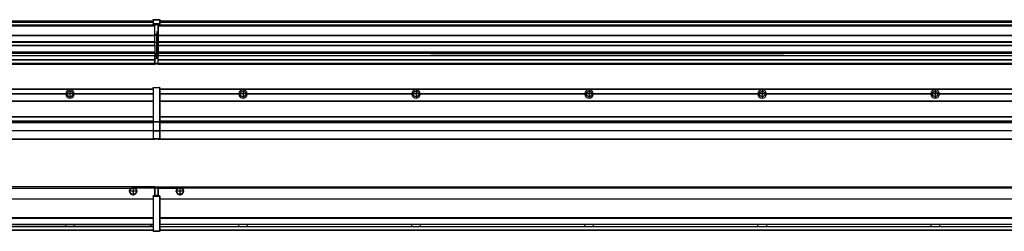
# Model space of a CAD drawing. Header units: inches. Extents: x -381 to 17828, y -418 to 176.
# Tile 21 of 37: x 1895 to 3033, y -154 to 90. Entities that reach past the tile are written whole.
import ezdxf

# ---------------------------------------------------------------- set-up
doc = ezdxf.new("R2010")
doc.units = ezdxf.units.IN
doc.linetypes.add('DOT_CENTER', pattern=[14, 12, -1, 0, -1])
doc.layers.add('1', color=7, linetype='Continuous')

# ---------------------------------------------------------------- blocks, each defined once
blk = doc.blocks.new('Modulo_izq__K__1__21', base_point=(621.1, -53.9))
at = {"color": 7, "linetype": 'Continuous'}
for p, q in [((2049.2, 11.9), (2049.3, 11.9)), ((2049.2, 11.8), (2049.2, 11.9)), ((2049.2, 11.8), (2049.2, 11.8)), ((2049.2, 11.7), (2049.2, 11.8)), ((2049.2, 11.7), (2049.2, 11.5)), ((2049.2, 11.5), (2049.4, 11.5)), ((2049.2, 11.5), (2049.2, -27.2)), ((2049.3, 12), (2049.4, 12)), ((2049.3, 11.9), (2049.3, 12)), ((2049.3, 11.9), (2049.3, 11.9)), ((2049.4, 12), (2049.4, 12)), ((2049.4, 12), (2049.4, 11.5)), ((2049.4, 12), (2056.6, 12)), ((2056.6, 11.5), (2049.4, 11.5)), ((2049.4, 11.5), (2049.4, -27.2)), ((2056.7, 12), (2056.6, 12)), ((2056.6, 12), (2056.6, 11.5)), ((2056.6, 11.5), (2056.6, -27.2)), ((2056.9, 11.5), (2056.6, 11.5)), ((2056.7, 12), (2056.7, 12)), ((2056.8, 11.9), (2056.7, 12)), ((2056.8, 11.9), (2056.8, 11.9)), ((2056.8, 11.9), (2056.8, 11.9)), ((2056.9, 11.8), (2056.8, 11.9)), ((2056.9, 11.8), (2056.9, 11.8)), ((2056.9, 11.7), (2056.9, 11.8)), ((2056.9, 11.7), (2056.9, 11.5)), ((2056.9, 11.5), (2056.9, -27.2)), ((655.2, 10.5), (2049.2, 10.5)), ((655.2, 10.2), (2049.2, 10.2)), ((1948.3, 4.8), (1758.1, 4.8)), ((1948.3, 4.5), (1758.1, 4.5)), ((1948.3, 4.2), (1758.1, 4.2)), ((1948.3, 4.8), (1948.3, 4.5)), ((1948.3, 4.5), (1948.3, 4.2)), ((1955.9, 6.1), (1955.9, 6)), ((2049.2, 4.8), (1958.1, 4.8)), ((1958.1, 4.5), (1958.1, 4.8)), ((2049.2, 4.5), (1958.1, 4.5)), ((1958.1, 4.2), (1958.1, 4.5)), ((2049.2, 4.2), (1958.1, 4.2)), ((2022.4, 10.5), (2022.5, 10.5)), ((2022.5, 10.5), (2029.9, 10.5)), ((2029.9, 10.5), (2029.9, 10.5)), ((655.2, -3.5), (2049.2, -3.5)), ((655.2, -3.8), (2049.2, -3.8)), ((2049.2, -4), (655.2, -4)), ((655.2, -21.5), (2049.2, -21.5)), ((655.2, -21.8), (2049.2, -21.8)), ((655.2, -26.7), (2049.2, -26.7)), ((655.2, -26.8), (2049.2, -26.8)), ((655.2, -28.4), (2049.2, -28.4)), ((655.2, -28.5), (2049.2, -28.5)), ((655.2, -28.7), (2049.2, -28.7)), ((2049.2, -27.2), (2049.2, -27.5)), ((2049.2, -27.2), (2049.4, -27.2)), ((2049.2, -27.5), (2049.2, -27.6)), ((2049.2, -27.5), (2049.2, -27.5)), ((2049.2, -27.5), (2049.2, -38.2)), ((2049.2, -27.6), (2049.3, -27.6)), ((2049.3, -27.6), (2049.4, -27.6)), ((2049.3, -27.6), (2049.3, -27.6)), ((2049.3, -27.6), (2049.3, -27.6)), ((2049.4, -27.2), (2049.4, -27.6)), ((2049.4, -27.2), (2056.6, -27.2)), ((2049.4, -27.6), (2049.4, -27.6)), ((2049.4, -27.6), (2056.6, -27.6)), ((2049.4, -27.6), (2049.4, -38.3)), ((2056.9, -27.2), (2056.6, -27.2)), ((2056.6, -27.2), (2056.6, -27.6)), ((2056.7, -27.6), (2056.6, -27.6)), ((2056.6, -27.6), (2056.6, -38.3)), ((2056.7, -27.6), (2056.7, -27.6)), ((2056.8, -27.6), (2056.7, -27.6)), ((2056.9, -27.5), (2056.8, -27.6)), ((2056.8, -27.6), (2056.8, -27.6)), ((2056.8, -27.6), (2056.8, -27.6)), ((2056.9, -27.2), (2056.9, -27.5)), ((2056.9, -27.5), (2056.9, -38.2)), ((2056.9, -27.5), (2056.9, -27.5)), ((2049.2, -38), (655.2, -38)), ((2049.2, -38.1), (655.2, -38.1)), ((2049.2, -38.2), (2049.2, -38.7)), ((2049.2, -38.2), (2049.2, -38.3)), ((2049.2, -38.2), (2049.2, -38.2)), ((2049.2, -38.3), (2049.3, -38.3)), ((2049.2, -38.7), (2049.4, -38.7)), ((2049.2, -38.7), (2049.2, -47)), ((2049.3, -38.3), (2049.4, -38.3)), ((2049.3, -38.3), (2049.3, -38.3)), ((2049.3, -38.3), (2049.3, -38.3)), ((2056.6, -38.3), (2049.4, -38.3)), ((2049.4, -38.3), (2049.4, -38.7)), ((2049.4, -38.3), (2049.4, -38.3)), ((2056.6, -38.7), (2049.4, -38.7)), ((2049.4, -38.7), (2049.4, -47)), ((2056.6, -38.3), (2056.6, -38.7)), ((2056.7, -38.3), (2056.6, -38.3)), ((2056.9, -38.7), (2056.6, -38.7)), ((2056.6, -38.7), (2056.6, -47)), ((2056.7, -38.3), (2056.7, -38.3)), ((2056.8, -38.3), (2056.7, -38.3)), ((2056.9, -38.2), (2056.8, -38.3)), ((2056.8, -38.3), (2056.8, -38.3)), ((2056.8, -38.3), (2056.8, -38.3)), ((2056.9, -38.2), (2056.9, -38.7)), ((2056.9, -38.2), (2056.9, -38.2)), ((2056.9, -38.7), (2056.9, -47)), ((655.2, -47.5), (2049.4, -47.5)), ((655.2, -48), (2051.2, -48)), ((2049.2, -47), (2049.4, -47)), ((2049.2, -47), (2049.2, -47.3)), ((2049.2, -47.3), (2049.2, -47.4)), ((2049.2, -47.3), (2049.2, -47.3)), ((2049.2, -47.4), (2049.3, -47.5)), ((2049.2, -47.4), (2049.2, -47.4)), ((2049.3, -47.5), (2049.4, -47.5)), ((2049.3, -47.5), (2049.3, -47.5)), ((2049.3, -47.5), (2049.3, -47.5)), ((2049.4, -47), (2056.6, -47)), ((2049.4, -47), (2049.4, -47.5)), ((2049.4, -47.5), (2056.6, -47.5)), ((2049.4, -47.5), (2049.4, -47.5)), ((2051.2, -47.5), (2051.2, -48)), ((2056.9, -47), (2056.6, -47)), ((2056.6, -47), (2056.6, -47.5)), ((2056.7, -47.5), (2056.6, -47.5)), ((2056.7, -47.5), (2056.7, -47.5)), ((2056.8, -47.5), (2056.7, -47.5)), ((2056.8, -47.4), (2056.8, -47.5)), ((2056.9, -47.4), (2056.8, -47.4)), ((2056.8, -47.5), (2056.8, -47.5)), ((2056.9, -47), (2056.9, -47.3)), ((2056.9, -47.3), (2056.9, -47.4)), ((2056.9, -47.3), (2056.9, -47.3))]:
    blk.add_line(p, q, dxfattribs=at)
blk.add_circle((1953.2, 4.5), 3.15, dxfattribs=at)
for start, end in [(3.5101, 176.4899), (183.5101, 356.4899)]:
    blk.add_arc((1953.2, 4.5), 4.9, start, end, dxfattribs=at)
at = {"layer": '1', "color": 2, "linetype": 'DOT_CENTER'}
for p, q in [((1957.3, 4.5), (1949, 4.5)), ((1953.2, 8.6), (1953.2, 0.3))]:
    blk.add_line(p, q, dxfattribs=at)
blk = doc.blocks.new('Modulos_intermedio__FL-14___23', base_point=(2055.2, -48))
at = {"color": 7, "linetype": 'Continuous'}
for p, q in [((2056.9, 10.5), (3449.2, 10.5)), ((2056.9, 10.2), (3449.2, 10.2)), ((2148.3, 4.8), (2056.9, 4.8)), ((2148.3, 4.5), (2056.9, 4.5)), ((2148.3, 4.2), (2056.9, 4.2)), ((2076.4, 10.5), (2076.5, 10.5)), ((2076.5, 10.5), (2083.9, 10.5)), ((2083.9, 10.5), (2083.9, 10.5)), ((2148.3, 4.5), (2148.3, 4.8)), ((2148.3, 4.2), (2148.3, 4.5)), ((2150.5, 6.1), (2150.4, 6)), ((2150.4, 2.9), (2150.5, 2.9)), ((2348.3, 4.8), (2158.1, 4.8)), ((2158.1, 4.8), (2158.1, 4.5)), ((2158.1, 4.5), (2158.1, 4.2)), ((2348.3, 4.5), (2158.1, 4.5)), ((2348.3, 4.2), (2158.1, 4.2)), ((2348.3, 4.5), (2348.3, 4.8)), ((2348.3, 4.2), (2348.3, 4.5)), ((2548.3, 4.8), (2358.1, 4.8)), ((2358.1, 4.8), (2358.1, 4.5)), ((2548.3, 4.5), (2358.1, 4.5)), ((2358.1, 4.5), (2358.1, 4.2)), ((2548.3, 4.2), (2358.1, 4.2)), ((2548.3, 4.5), (2548.3, 4.8)), ((2548.3, 4.2), (2548.3, 4.5)), ((2558.1, 4.8), (2748.3, 4.8)), ((2558.1, 4.8), (2558.1, 4.5)), ((2748.3, 4.5), (2558.1, 4.5)), ((2558.1, 4.5), (2558.1, 4.2)), ((2748.3, 4.2), (2558.1, 4.2)), ((2748.3, 4.5), (2748.3, 4.8)), ((2748.3, 4.2), (2748.3, 4.5)), ((2758.1, 4.8), (2758.1, 4.5)), ((2758.1, 4.8), (2948.3, 4.8)), ((2948.3, 4.5), (2758.1, 4.5)), ((2758.1, 4.5), (2758.1, 4.2)), ((2948.3, 4.2), (2758.1, 4.2)), ((2948.3, 4.5), (2948.3, 4.8)), ((2948.3, 4.2), (2948.3, 4.5)), ((2958.1, 4.5), (2958.1, 4.8)), ((3148.3, 4.8), (2958.1, 4.8)), ((3148.3, 4.5), (2958.1, 4.5)), ((2958.1, 4.2), (2958.1, 4.5)), ((3148.3, 4.2), (2958.1, 4.2)), ((2056.9, -3.5), (3449.2, -3.5)), ((2056.9, -3.8), (3449.2, -3.8)), ((3449.2, -4), (2056.9, -4)), ((2056.9, -21.5), (3449.2, -21.5)), ((2056.9, -21.8), (3449.2, -21.8)), ((2056.9, -26.7), (3449.2, -26.7)), ((2056.9, -26.8), (3449.2, -26.8)), ((2056.9, -28.4), (3449.2, -28.4)), ((2056.9, -28.5), (3449.2, -28.5)), ((2056.9, -28.7), (3449.2, -28.7)), ((3449.2, -38), (2056.9, -38)), ((3449.2, -38.1), (2056.9, -38.1)), ((2055.2, -47.5), (2055.2, -48)), ((2055.2, -48), (3451.2, -48)), ((2056.6, -47.5), (3449.4, -47.5))]:
    blk.add_line(p, q, dxfattribs=at)
for centre in [(2153.2, 4.5), (2353.2, 4.5), (2553.2, 4.5), (2753.2, 4.5), (2953.2, 4.5)]:
    blk.add_circle(centre, 3.15, dxfattribs=at)
for centre, start, end in [((2153.2, 4.5), 3.5101, 176.4899), ((2153.2, 4.5), 183.5101, 356.4899), ((2353.2, 4.5), 3.5101, 176.4899), ((2353.2, 4.5), 183.5101, 356.4899), ((2553.2, 4.5), 3.5101, 176.4899), ((2553.2, 4.5), 183.5101, 356.4899), ((2753.2, 4.5), 3.5101, 176.4899), ((2753.2, 4.5), 183.5101, 356.4899), ((2953.2, 4.5), 3.5101, 176.4899), ((2953.2, 4.5), 183.5101, 356.4899)]:
    blk.add_arc(centre, 4.9, start, end, dxfattribs=at)
at = {"layer": '1', "color": 2, "linetype": 'DOT_CENTER'}
for p, q in [((2157.3, 4.5), (2149, 4.5)), ((2153.2, 8.6), (2153.2, 0.3)), ((2357.3, 4.5), (2349, 4.5)), ((2353.2, 8.6), (2353.2, 0.3)), ((2557.3, 4.5), (2549, 4.5)), ((2553.2, 8.6), (2553.2, 0.3)), ((2757.3, 4.5), (2749, 4.5)), ((2753.2, 8.6), (2753.2, 0.3)), ((2957.3, 4.5), (2949, 4.5)), ((2953.2, 8.6), (2953.2, 0.3))]:
    blk.add_line(p, q, dxfattribs=at)
blk = doc.blocks.new('F-168__30', base_point=(621.1, -76))
for name, p in [('Modulo_izq__K__1__21', (621.1, -53.9)), ('Modulos_intermedio__FL-14___23', (2055.2, -48))]:
    blk.add_blockref(name, p)
blk = doc.blocks.new('Alzado2', base_point=(2889, -32))
blk.add_blockref('F-168__30', (621.1, -76))
blk = doc.blocks.new('Modulo_izq__K__1__41', base_point=(621.1, 39))
at = {"color": 7, "linetype": 'Continuous'}
for p, q in [((655.2, 89), (2049.2, 89)), ((655.2, 89), (2049.2, 89)), ((655.2, 88.4), (2049.2, 88.4)), ((655.2, 88), (2049.2, 88)), ((655.2, 87.7), (2049.2, 87.7)), ((2051.2, 84), (662.7, 84)), ((762.2, 84), (2051.2, 84)), ((780.9, 83.5), (2051.2, 83.5)), ((2049.2, 90.4), (2049.3, 90.4)), ((2049.2, 90.3), (2049.2, 90.4)), ((2049.2, 90.3), (2049.3, 90.3)), ((2049.2, 90.2), (2049.2, 90.3)), ((2049.2, 90.3), (2049.2, 90.3)), ((2049.2, 90.2), (2049.2, 90.3)), ((2049.2, 90.2), (2049.2, 90.2)), ((2049.2, 90.2), (2049.2, 90.2)), ((2049.2, 90.2), (2049.2, 90.2)), ((2049.2, 90.2), (2049.2, 85.3)), ((2049.2, 85.5), (2049.3, 85.5)), ((2049.2, 85.4), (2049.2, 85.5)), ((2049.3, 85.4), (2049.2, 85.4)), ((2049.2, 85.4), (2049.3, 85.4)), ((2049.2, 85.3), (2049.2, 85.4)), ((2049.2, 85.4), (2049.2, 85.4)), ((2049.2, 85.3), (2049.2, 85.4)), ((2049.2, 85.3), (2049.2, 85.3)), ((2049.2, 85.2), (2049.2, 85.3)), ((2049.2, 85.3), (2049.2, 85.2)), ((2049.2, 85.2), (2049.2, 85)), ((2049.2, 85), (2049.2, 84.7)), ((2049.2, 85), (2049.4, 85)), ((2049.2, 84.7), (2049.2, 84.7)), ((2049.2, 84.6), (2049.2, 84.7)), ((2049.2, 84.6), (2049.2, 84.6)), ((2049.3, 84.5), (2049.2, 84.6)), ((2049.3, 90.5), (2049.4, 90.5)), ((2049.3, 90.4), (2049.3, 90.5)), ((2049.3, 90.4), (2049.4, 90.4)), ((2049.3, 90.3), (2049.3, 90.4)), ((2049.3, 90.4), (2049.3, 90.4)), ((2049.3, 90.3), (2049.3, 90.3)), ((2049.3, 85.5), (2049.4, 85.6)), ((2049.3, 85.5), (2049.3, 85.4)), ((2049.3, 85.5), (2049.4, 85.5)), ((2049.3, 85.4), (2049.3, 85.5)), ((2049.3, 85.5), (2049.3, 85.5)), ((2049.3, 85.5), (2049.3, 85.5)), ((2049.3, 85.4), (2049.3, 85.4)), ((2049.3, 84.5), (2049.3, 84.5)), ((2049.3, 84.5), (2049.3, 84.5)), ((2049.4, 84.5), (2049.3, 84.5)), ((2049.4, 90.5), (2049.4, 90.4)), ((2049.4, 90.5), (2056.6, 90.5)), ((2049.4, 90.5), (2049.4, 90.5)), ((2049.4, 90.4), (2049.4, 90.4)), ((2049.4, 90.4), (2056.6, 90.4)), ((2049.4, 90.4), (2049.4, 85.6)), ((2056.6, 85.6), (2049.4, 85.6)), ((2049.4, 85.6), (2049.4, 85.5)), ((2049.4, 85.6), (2049.4, 85.6)), ((2049.4, 85.5), (2056.6, 85.5)), ((2049.4, 85.5), (2049.4, 85.5)), ((2049.4, 85.5), (2049.4, 85)), ((2049.4, 85), (2051.2, 85)), ((2049.4, 85), (2049.4, 84.5)), ((2049.4, 84.5), (2049.4, 84.5)), ((2049.4, 84.5), (2051.2, 84.5)), ((2051.2, 85), (2054.9, 85)), ((2051.2, 85), (2051.2, 84)), ((2051.2, 84), (2051.2, 83.5)), ((2051.2, 72.4), (2051.2, 83.5)), ((2054.9, 85), (2054.9, 77.4)), ((2054.9, 85), (2056.6, 85)), ((2054.9, 84.5), (2056.6, 84.5)), ((2056.7, 90.5), (2056.6, 90.5)), ((2056.6, 90.5), (2056.6, 90.4)), ((2056.7, 90.4), (2056.6, 90.4)), ((2056.6, 90.4), (2056.6, 85.6)), ((2056.6, 85.6), (2056.6, 85.5)), ((2056.7, 85.6), (2056.6, 85.6)), ((2056.7, 85.5), (2056.6, 85.5)), ((2056.6, 85.5), (2056.6, 85)), ((2056.6, 85), (2056.6, 84.5)), ((2056.9, 85), (2056.6, 85)), ((2056.6, 84.5), (2056.7, 84.5)), ((2056.7, 90.5), (2056.7, 90.5)), ((2056.8, 90.4), (2056.7, 90.5)), ((2056.7, 90.4), (2056.7, 90.4)), ((2056.8, 90.3), (2056.7, 90.4)), ((2056.7, 85.5), (2056.7, 85.6)), ((2056.7, 85.5), (2056.8, 85.4)), ((2056.7, 85.5), (2056.7, 85.5)), ((2056.8, 85.4), (2056.7, 85.5)), ((2056.8, 85.5), (2056.7, 85.5)), ((2056.7, 84.5), (2056.8, 84.5)), ((2056.7, 84.5), (2056.7, 84.5)), ((2056.8, 90.4), (2056.8, 90.4)), ((2056.8, 90.4), (2056.8, 90.4)), ((2056.9, 90.3), (2056.8, 90.4)), ((2056.8, 90.3), (2056.8, 90.3)), ((2056.8, 90.3), (2056.8, 90.3)), ((2056.9, 90.2), (2056.8, 90.3)), ((2056.8, 85.5), (2056.8, 85.5)), ((2056.8, 85.5), (2056.8, 85.5)), ((2056.9, 85.4), (2056.8, 85.5)), ((2056.8, 85.4), (2056.8, 85.4)), ((2056.8, 85.4), (2056.8, 85.4)), ((2056.8, 85.4), (2056.8, 85.4)), ((2056.9, 85.3), (2056.8, 85.4)), ((2056.8, 84.6), (2056.9, 84.6)), ((2056.8, 84.5), (2056.8, 84.6)), ((2056.8, 84.5), (2056.8, 84.5)), ((2056.9, 90.3), (2056.9, 90.3)), ((2056.9, 90.2), (2056.9, 90.3)), ((2056.9, 90.2), (2056.9, 90.2)), ((2056.9, 90.2), (2056.9, 85.3)), ((2056.9, 90.2), (2056.9, 90.2)), ((2056.9, 90.2), (2056.9, 90.2)), ((2056.9, 85.4), (2056.9, 85.4)), ((2056.9, 85.3), (2056.9, 85.4)), ((2056.9, 85.3), (2056.9, 85.3)), ((2056.9, 85.2), (2056.9, 85.3)), ((2056.9, 85.3), (2056.9, 85.2)), ((2056.9, 85.2), (2056.9, 85)), ((2056.9, 85), (2056.9, 84.7)), ((2056.9, 84.7), (2056.9, 84.7)), ((2056.9, 84.6), (2056.9, 84.7)), ((791.4, 72.4), (2051.2, 72.4)), ((791.4, 72.2), (2051.2, 72.2)), ((2053.4, 73.5), (2051.2, 73.5)), ((2053.4, 73), (2051.2, 73)), ((2051.2, 72.5), (2053.4, 72.5)), ((2051.2, 72.4), (2051.2, 72.2)), ((2051.2, 64.8), (2051.2, 72.2)), ((2054.9, 76.4), (2053.4, 76.4)), ((2053.4, 76.4), (2053.4, 73.5)), ((2053.4, 73), (2053.4, 73.5)), ((2053.4, 73.5), (2053.7, 73.5)), ((2053.4, 73), (2053.4, 72.5)), ((2053.7, 72.5), (2053.4, 72.5)), ((2053.4, 72.5), (2053.4, 64)), ((2053.7, 76.4), (2053.7, 73.5)), ((2053.7, 76.3), (2054.9, 76.3)), ((2053.7, 73.2), (2053.7, 73.5)), ((2053.7, 73.2), (2053.7, 73.2)), ((2053.7, 73.2), (2053.7, 72.5)), ((2053.7, 64), (2053.7, 72.5)), ((2054.9, 79.7), (2055.2, 79.6)), ((2054.9, 78.1), (2055.2, 78.1)), ((2054.9, 77.6), (2055.2, 77.6)), ((2054.9, 77.4), (2055.2, 77.4)), ((2054.9, 76.4), (2055.2, 76.5)), ((2054.9, 76.3), (2054.9, 76.4)), ((2054.9, 64), (2054.9, 76.3)), ((2055.2, 76.3), (2054.9, 76.3)), ((2051.2, 64.8), (791.4, 64.8)), ((791.4, 64.5), (2051.2, 64.5)), ((791.4, 60.9), (2051.2, 60.9)), ((791.4, 60.4), (2051.2, 60.4)), ((2051.2, 64.8), (2051.2, 64.5)), ((2051.2, 60.9), (2051.2, 64.5)), ((2053.4, 64), (2051.2, 64)), ((2051.2, 60.9), (2051.2, 60.4)), ((2051.2, 60.4), (2051.2, 59.4)), ((2051.2, 59.4), (2051.2, 53.1)), ((2053.4, 64), (2053.7, 64)), ((2053.4, 51), (2053.4, 64)), ((2053.7, 64), (2054.9, 64)), ((2053.7, 51), (2053.7, 64)), ((2054.9, 49.6), (2054.9, 64)), ((2055.2, 64), (2054.9, 64)), ((762.4, 49.2), (2051.2, 49.2)), ((762.4, 49.2), (2051.2, 49.2)), ((777.7, 53.1), (2051.2, 53.1)), ((2051.2, 51.5), (777.7, 51.5)), ((2051.1, 44.5), (2051.1, 47.6)), ((2051.1, 47.6), (2051.2, 47.6)), ((2051.2, 53.1), (2051.2, 51.5)), ((2051.2, 51.5), (2051.2, 51.4)), ((2051.2, 51.4), (2051.2, 49.2)), ((2053.4, 51), (2051.2, 51)), ((2053.4, 50), (2051.2, 50)), ((2051.2, 49.2), (2051.2, 49.2)), ((2051.2, 47.6), (2051.2, 49.2)), ((2053.4, 49), (2051.2, 49)), ((2053.4, 47.9), (2051.2, 47.9)), ((2051.2, 46), (2051.2, 47.6)), ((2051.2, 46), (2053.4, 46)), ((2051.2, 46), (2051.2, 40)), ((2053.4, 50), (2053.4, 51)), ((2053.4, 51), (2053.7, 51)), ((2053.4, 50), (2053.4, 49)), ((2053.7, 49), (2053.4, 49)), ((2053.4, 47.9), (2053.4, 49)), ((2053.4, 46), (2053.4, 47.9)), ((2053.4, 47.9), (2053.5, 47.9)), ((2053.4, 46), (2054.9, 46)), ((2053.5, 47.9), (2053.6, 47.8)), ((2053.6, 47.8), (2053.7, 47.8)), ((2053.7, 49.7), (2053.7, 51)), ((2053.7, 49.7), (2053.7, 49)), ((2053.7, 49.6), (2054.9, 49.6)), ((2053.7, 47.7), (2053.7, 49)), ((2053.7, 48.9), (2054.9, 48.9)), ((2053.7, 47.8), (2053.7, 47.7)), ((2053.7, 46), (2053.7, 47.7)), ((2054.9, 48.9), (2054.9, 49.6)), ((2055.2, 49.6), (2054.9, 49.6)), ((2054.9, 48.9), (2055.2, 48.8)), ((2054.9, 48.9), (2054.9, 47.3)), ((2054.9, 47.3), (2054.9, 46)), ((2055.2, 45.9), (2054.9, 46)), ((655.2, 39.5), (2051.1, 39.5)), ((655.2, 39.2), (2051.1, 39.2)), ((655.2, 39), (2051.1, 39)), ((662.7, 44.5), (2051.1, 44.5)), ((662.7, 44), (2051.1, 44)), ((662.7, 40), (2051.1, 40)), ((2051.1, 45.5), (2051.2, 45.5)), ((2051.1, 44.5), (2051.2, 44.5)), ((2051.1, 44.5), (2051.1, 44)), ((2051.1, 40), (2051.1, 44)), ((2051.2, 40.5), (2051.1, 40.5)), ((2051.1, 40), (2051.1, 39.5)), ((2051.1, 39.2), (2051.1, 39.5)), ((2051.1, 39.2), (2051.1, 39)), ((2051.2, 40), (2051.2, 39.5)), ((2051.2, 40), (2054.6, 40)), ((2051.2, 39.5), (2054.6, 39.5)), ((2055.2, 45.1), (2054.6, 44.9)), ((2054.6, 44.9), (2054.6, 40)), ((2054.9, 40), (2054.6, 40)), ((2054.6, 40), (2054.6, 39.5)), ((2054.9, 45), (2055.2, 45.1)), ((2054.9, 45), (2054.9, 40)), ((2054.9, 44.8), (2055.2, 44.9)), ((2054.9, 41.3), (2055.2, 41.4)), ((2054.9, 40.8), (2055.2, 40.9)), ((2054.9, 40), (2054.9, 39.7))]:
    blk.add_line(p, q, dxfattribs=at)
for centre, start, end in [((2053.4, 73.2), 270, 0), ((2053.4, 49.7), 0, 90), ((2054.6, 39.7), 270, 0)]:
    blk.add_arc(centre, 0.25, start, end, dxfattribs=at)
blk = doc.blocks.new('Modulos_intermedio__FL-14___43', base_point=(2055.2, 39))
at = {"color": 7, "linetype": 'Continuous'}
for p, q in [((2055.2, 84.5), (2055.2, 84)), ((2055.2, 84), (2055.2, 84)), ((2055.2, 84), (2055.2, 83.5)), ((2055.2, 84), (3451.2, 84)), ((3451.2, 84), (2055.2, 84)), ((2055.2, 83.5), (2055.2, 72.4)), ((2055.2, 83.5), (3451.2, 83.5)), ((2056.9, 89), (3449.2, 89)), ((2056.9, 89), (3449.2, 89)), ((2056.9, 88.4), (3449.2, 88.4)), ((2056.9, 88), (3449.2, 88)), ((2056.9, 87.7), (3449.2, 87.7)), ((2055.2, 72.4), (2055.2, 72.2)), ((2055.2, 72.4), (3451.2, 72.4)), ((2055.2, 72.2), (3451.2, 72.2)), ((2055.2, 72.2), (2055.2, 64.8)), ((3451.2, 64.8), (2055.2, 64.8)), ((2055.2, 64.8), (2055.2, 64.5)), ((2055.2, 64.5), (2055.2, 60.9)), ((2055.2, 64.5), (3451.2, 64.5)), ((2055.2, 60.9), (2055.2, 60.4)), ((2055.2, 60.9), (3451.2, 60.9)), ((2055.2, 60.4), (3451.2, 60.4)), ((2055.2, 60.4), (2055.2, 59.4)), ((2055.2, 59.4), (2055.2, 53.1)), ((2055.2, 53.1), (2055.2, 51.5)), ((2055.2, 53.1), (3451.2, 53.1)), ((3451.2, 51.5), (2055.2, 51.5)), ((2055.2, 51.5), (2055.2, 51.4)), ((2055.2, 51.4), (2055.2, 49.2)), ((2055.2, 49.2), (2055.2, 49.2)), ((2055.2, 44.5), (2055.2, 49.2)), ((2055.2, 49.2), (2369.4, 49.2)), ((2055.2, 49.2), (2369.4, 49.2)), ((2369.4, 49.2), (2378.2, 49.2)), ((2369.4, 49.2), (2369.4, 49.2)), ((2378.2, 49.2), (2369.4, 49.2)), ((2369.4, 49.2), (2378.2, 49.2)), ((2369.4, 49.2), (2369.4, 49.2)), ((2378.2, 49.2), (2378.2, 49.2)), ((2378.2, 49.2), (2378.2, 49.2)), ((2569.4, 49.2), (2378.2, 49.2)), ((2378.2, 49.2), (2569.4, 49.2)), ((2569.4, 49.2), (2569.4, 49.2)), ((2578.2, 49.2), (2569.4, 49.2)), ((2569.4, 49.2), (2578.2, 49.2)), ((2569.4, 49.2), (2578.2, 49.2)), ((2569.4, 49.2), (2569.4, 49.2)), ((2578.2, 49.2), (2578.2, 49.2)), ((2578.2, 49.2), (2578.2, 49.2)), ((2769.4, 49.2), (2578.2, 49.2)), ((2578.2, 49.2), (2769.4, 49.2)), ((2769.4, 49.2), (2778.2, 49.2)), ((2769.4, 49.2), (2778.2, 49.2)), ((2778.2, 49.2), (2769.4, 49.2)), ((2769.4, 49.2), (2769.4, 49.2)), ((2769.4, 49.2), (2769.4, 49.2)), ((2778.2, 49.2), (2778.2, 49.2)), ((2778.2, 49.2), (2778.2, 49.2)), ((2778.2, 49.2), (3451.2, 49.2)), ((2778.2, 49.2), (3451.2, 49.2)), ((2055.2, 44.5), (2055.2, 44)), ((2055.2, 44.5), (3451.1, 44.5)), ((2055.2, 40), (2055.2, 44)), ((2055.2, 44), (3451.1, 44)), ((2055.2, 40), (2055.2, 39.5)), ((2055.2, 40), (3451.1, 40)), ((2055.2, 39.5), (2055.2, 39.2)), ((2055.2, 39.5), (3451.1, 39.5)), ((2055.2, 39.2), (2055.2, 39)), ((2055.2, 39.2), (3451.1, 39.2)), ((2055.2, 39), (3451.1, 39))]:
    blk.add_line(p, q, dxfattribs=at)
blk = doc.blocks.new('F-168__50', base_point=(621.1, 39))
for name, p in [('Modulo_izq__K__1__41', (621.1, 39)), ('Modulos_intermedio__FL-14___43', (2055.2, 39))]:
    blk.add_blockref(name, p)
blk = doc.blocks.new('Inferior2', base_point=(2889, 64.7))
blk.add_blockref('F-168__50', (621.1, 39))
blk = doc.blocks.new('Modulo_izq__K__1__59', base_point=(621.1, -154.5))
at = {"color": 7, "linetype": 'Continuous'}
for p, q in [((2051.1, -103), (655.2, -103)), ((655.2, -104.5), (2023.8, -104.5)), ((2023.8, -104.5), (2024.7, -104)), ((2024.7, -104), (2026.2, -103.7)), ((2026.2, -103.7), (2027.6, -104)), ((2027.6, -104), (2028.6, -104.5)), ((2051.1, -104.5), (2028.6, -104.5)), ((2049.2, -113.6), (2049.3, -113.5)), ((2049.2, -113.6), (2049.2, -113.6)), ((2049.2, -113.7), (2049.2, -113.6)), ((2049.2, -113.7), (2049.2, -114)), ((2049.2, -113.7), (2049.2, -113.7)), ((2049.3, -113.5), (2049.4, -113.5)), ((2049.3, -113.5), (2049.3, -113.5)), ((2049.3, -113.5), (2049.3, -113.5)), ((2049.4, -113.5), (2049.4, -114)), ((2051.2, -113.5), (2049.4, -113.5)), ((2049.4, -113.5), (2049.4, -113.5)), ((2051.1, -104.5), (2051.1, -103)), ((2051.2, -104.5), (2051.1, -104.5)), ((2051.1, -111.6), (2051.1, -104.5)), ((2051.2, -105.5), (2051.1, -105.5)), ((2051.1, -109.5), (2051.2, -109.5)), ((2051.2, -111.6), (2051.1, -111.6)), ((2051.2, -103.5), (2051.2, -104)), ((2054.6, -103.5), (2051.2, -103.5)), ((2051.2, -104), (2051.2, -111.6)), ((2051.2, -104), (2054.6, -104)), ((2051.2, -113.5), (2051.2, -111.6)), ((2054.6, -113), (2051.2, -113)), ((2054.9, -113.5), (2051.2, -113.5)), ((2054.6, -103.5), (2054.6, -104)), ((2054.6, -104), (2054.6, -113)), ((2054.9, -104), (2054.6, -104)), ((2054.6, -113), (2054.6, -113.5)), ((2054.9, -113), (2054.6, -113)), ((2054.9, -103.7), (2054.9, -104)), ((2054.9, -104), (2054.9, -113)), ((2054.9, -104.8), (2055.2, -104.9)), ((2054.9, -106.5), (2055.2, -106.5)), ((2054.9, -107.5), (2055.2, -107.5)), ((2054.9, -111.9), (2055.2, -112)), ((2054.9, -113), (2054.9, -113.3)), ((2054.9, -113.3), (2054.9, -113.5)), ((2056.6, -113.5), (2054.9, -113.5)), ((2056.7, -113.5), (2056.6, -113.5)), ((2056.6, -113.5), (2056.6, -114)), ((2056.7, -113.5), (2056.7, -113.5)), ((2056.8, -113.5), (2056.7, -113.5)), ((2056.8, -113.5), (2056.8, -113.5)), ((2056.8, -113.6), (2056.8, -113.5)), ((2056.9, -113.6), (2056.8, -113.6)), ((2056.9, -113.7), (2056.9, -113.6)), ((2056.9, -113.7), (2056.9, -114)), ((2056.9, -113.7), (2056.9, -113.7)), ((655.2, -116.7), (2049.2, -116.7)), ((655.2, -117), (2049.2, -117)), ((2049.2, -117.2), (655.2, -117.2)), ((2049.2, -114), (2049.2, -154)), ((2049.2, -114), (2049.4, -114)), ((2056.6, -114), (2049.4, -114)), ((2049.4, -114), (2049.4, -154)), ((2056.6, -114), (2056.6, -154)), ((2056.9, -114), (2056.6, -114)), ((2056.9, -114), (2056.9, -154)), ((2049.2, -138.7), (655.2, -138.7)), ((2049.2, -139), (655.2, -139)), ((655.2, -139.2), (2049.2, -139.2)), ((655.2, -146), (2049.2, -146)), ((655.2, -146.2), (2049.2, -146.2)), ((1948.3, -146.3), (1948.3, -146.2)), ((1948.3, -146.5), (1948.3, -146.3)), ((1948.3, -147.2), (1948.3, -146.5)), ((1948.3, -148), (1948.3, -147.2)), ((1958.1, -146.2), (1958.1, -146.3)), ((1958.1, -146.3), (1958.1, -146.6)), ((1958.1, -146.6), (1958.1, -147.2)), ((1958.1, -147.2), (1958.1, -147.6)), ((1958.1, -147.6), (1958.1, -148.5)), ((2046.2, -146.4), (2046.5, -146.2)), ((2046.2, -146.7), (2046.2, -146.4)), ((2046.2, -146.7), (2046.2, -147.2)), ((2046.2, -147.2), (2046.2, -148.2)), ((2046.6, -146.2), (2046.6, -146.3)), ((2046.6, -146.3), (2046.6, -147)), ((2046.6, -147), (2046.6, -148.7)), ((655.2, -148.7), (2049.2, -148.7)), ((2049.2, -149), (655.2, -149)), ((655.2, -152.7), (2049.2, -152.7)), ((655.2, -153), (2049.2, -153)), ((1948.3, -148.6), (1948.3, -148)), ((1948.3, -148.7), (1948.3, -148.6)), ((1958.1, -148.5), (1958.1, -148.6)), ((1958.1, -148.6), (1958.1, -148.7)), ((2046.2, -148.2), (2046.2, -148.5)), ((2046.2, -148.5), (2046.5, -148.7)), ((2046.6, -148.7), (2046.6, -148.7)), ((2049.2, -154), (2049.4, -154)), ((2049.2, -154), (2049.2, -154.2)), ((2049.2, -154.2), (2049.2, -154.3)), ((2049.2, -154.3), (2049.2, -154.4)), ((2049.2, -154.3), (2049.2, -154.3)), ((2049.2, -154.4), (2049.3, -154.4)), ((2049.3, -154.4), (2049.3, -154.5)), ((2049.3, -154.4), (2049.3, -154.4)), ((2049.3, -154.5), (2049.4, -154.5)), ((2049.4, -154), (2049.4, -154.5)), ((2049.4, -154), (2056.6, -154)), ((2049.4, -154.5), (2049.4, -154.5)), ((2056.6, -154.5), (2049.4, -154.5)), ((2056.9, -154), (2056.6, -154)), ((2056.6, -154), (2056.6, -154.5)), ((2056.7, -154.5), (2056.6, -154.5)), ((2056.8, -154.4), (2056.7, -154.5)), ((2056.7, -154.5), (2056.7, -154.5)), ((2056.9, -154.3), (2056.8, -154.4)), ((2056.8, -154.4), (2056.8, -154.4)), ((2056.8, -154.4), (2056.8, -154.4)), ((2056.9, -154), (2056.9, -154.2)), ((2056.9, -154.2), (2056.9, -154.3)), ((2056.9, -154.3), (2056.9, -154.3))]:
    blk.add_line(p, q, dxfattribs=at)
for radius in [4, 3.7]:
    blk.add_circle((2026.2, -108), radius, dxfattribs=at)
for centre, radius, start, end in [((2026.2, -108), 4.25, 124.5603, 55.4397), ((2054.6, -103.7), 0.25, 0, 90)]:
    blk.add_arc(centre, radius, start, end, dxfattribs=at)
at = {"layer": '1', "color": 2, "linetype": 'DOT_CENTER'}
for p, q in [((2031.2, -108), (2021.2, -108)), ((2026.2, -103), (2026.2, -113))]:
    blk.add_line(p, q, dxfattribs=at)
blk = doc.blocks.new('Modulos_intermedio__FL-14___61', base_point=(2055.2, -154.5))
at = {"color": 7, "linetype": 'Continuous'}
for p, q in [((2055.2, -103), (2055.2, -104.5)), ((2055.2, -103), (3451.1, -103)), ((2055.2, -104.5), (2055.2, -113.5)), ((2055.2, -104.5), (2077.8, -104.5)), ((2077.8, -104.5), (2078.7, -104)), ((2078.7, -104), (2080.2, -103.7)), ((2080.2, -103.7), (2081.6, -104)), ((2081.6, -104), (2082.6, -104.5)), ((3423.8, -104.5), (2082.6, -104.5)), ((2056.9, -116.7), (3449.2, -116.7)), ((2056.9, -117), (3449.2, -117)), ((3449.2, -117.2), (2056.9, -117.2)), ((3449.2, -138.7), (2056.9, -138.7)), ((3449.2, -139), (2056.9, -139)), ((2056.9, -139.2), (3449.2, -139.2)), ((2056.9, -146), (3449.2, -146)), ((2056.9, -146.2), (3449.2, -146.2)), ((2148.3, -146.3), (2148.3, -146.2)), ((2148.3, -146.6), (2148.3, -146.3)), ((2148.3, -147.2), (2148.3, -146.6)), ((2148.3, -147.6), (2148.3, -147.2)), ((2148.3, -148.6), (2148.3, -147.6)), ((2158.1, -146.2), (2158.1, -146.3)), ((2158.1, -146.3), (2158.1, -146.5)), ((2158.1, -146.5), (2158.1, -147.2)), ((2158.1, -147.2), (2158.1, -147.7)), ((2158.1, -147.7), (2158.1, -148.4)), ((2348.3, -146.3), (2348.3, -146.2)), ((2348.3, -146.5), (2348.3, -146.3)), ((2348.3, -147.2), (2348.3, -146.5)), ((2348.3, -147.7), (2348.3, -147.2)), ((2348.3, -148.4), (2348.3, -147.7)), ((2358.1, -146.2), (2358.1, -146.3)), ((2358.1, -146.3), (2358.1, -146.5)), ((2358.1, -146.5), (2358.1, -147.2)), ((2358.1, -147.2), (2358.1, -147.7)), ((2358.1, -147.7), (2358.1, -148.4)), ((2548.3, -146.3), (2548.3, -146.2)), ((2548.3, -146.5), (2548.3, -146.3)), ((2548.3, -147.2), (2548.3, -146.5)), ((2548.3, -147.7), (2548.3, -147.2)), ((2548.3, -148.4), (2548.3, -147.7)), ((2558.1, -146.2), (2558.1, -146.3)), ((2558.1, -146.3), (2558.1, -146.5)), ((2558.1, -146.5), (2558.1, -147.2)), ((2558.1, -147.2), (2558.1, -147.7)), ((2558.1, -147.7), (2558.1, -148.4)), ((2748.3, -146.3), (2748.3, -146.2)), ((2748.3, -146.5), (2748.3, -146.3)), ((2748.3, -147.2), (2748.3, -146.5)), ((2748.3, -147.7), (2748.3, -147.2)), ((2748.3, -148.4), (2748.3, -147.7)), ((2758.1, -146.2), (2758.1, -146.3)), ((2758.1, -146.3), (2758.1, -146.5)), ((2758.1, -146.5), (2758.1, -147.2)), ((2758.1, -147.2), (2758.1, -147.7)), ((2758.1, -147.7), (2758.1, -148.4)), ((2948.3, -146.2), (2948.3, -146.3)), ((2948.3, -146.3), (2948.3, -146.5)), ((2948.3, -146.5), (2948.3, -147.2)), ((2948.3, -147.2), (2948.3, -147.7)), ((2948.3, -147.7), (2948.3, -148.4)), ((2958.1, -146.2), (2958.1, -146.3)), ((2958.1, -146.3), (2958.1, -146.5)), ((2958.1, -146.5), (2958.1, -147.2)), ((2958.1, -147.2), (2958.1, -147.7)), ((2958.1, -147.7), (2958.1, -148.4)), ((2056.9, -148.7), (3449.2, -148.7)), ((2056.9, -149), (3449.2, -149)), ((2056.9, -152.7), (3449.2, -152.7)), ((2056.9, -153), (3449.2, -153)), ((2148.3, -148.7), (2148.3, -148.6)), ((2158.1, -148.4), (2158.1, -148.6)), ((2158.1, -148.6), (2158.1, -148.7)), ((2348.3, -148.6), (2348.3, -148.4)), ((2348.3, -148.7), (2348.3, -148.6)), ((2358.1, -148.4), (2358.1, -148.6)), ((2358.1, -148.6), (2358.1, -148.7)), ((2548.3, -148.6), (2548.3, -148.4)), ((2548.3, -148.7), (2548.3, -148.6)), ((2558.1, -148.4), (2558.1, -148.6)), ((2558.1, -148.6), (2558.1, -148.7)), ((2748.3, -148.6), (2748.3, -148.4)), ((2748.3, -148.7), (2748.3, -148.6)), ((2758.1, -148.4), (2758.1, -148.6)), ((2758.1, -148.6), (2758.1, -148.7)), ((2948.3, -148.4), (2948.3, -148.6)), ((2948.3, -148.6), (2948.3, -148.7)), ((2958.1, -148.4), (2958.1, -148.6)), ((2958.1, -148.6), (2958.1, -148.7))]:
    blk.add_line(p, q, dxfattribs=at)
for radius in [4, 3.7]:
    blk.add_circle((2080.2, -108), radius, dxfattribs=at)
blk.add_arc((2080.2, -108), 4.25, 124.5603, 55.4397, dxfattribs=at)
at = {"layer": '1', "color": 2, "linetype": 'DOT_CENTER'}
for p, q in [((2085.2, -108), (2075.2, -108)), ((2080.2, -103), (2080.2, -113))]:
    blk.add_line(p, q, dxfattribs=at)
blk = doc.blocks.new('F-168__68', base_point=(621.1, -154.5))
for name, p in [('Modulo_izq__K__1__59', (621.1, -154.5)), ('Modulos_intermedio__FL-14___61', (2055.2, -154.5))]:
    blk.add_blockref(name, p)
blk = doc.blocks.new('Superior1', base_point=(2889, -128.7))
blk.add_blockref('F-168__68', (621.1, -154.5))

msp = doc.modelspace()

# ---------------------------------------------------------------- block references
for name, p in [('Inferior2', (2889, 64.7)), ('Alzado2', (2889, -32)), ('Superior1', (2889, -128.7))]:
    msp.add_blockref(name, p)

doc.saveas('drawing.dxf')
